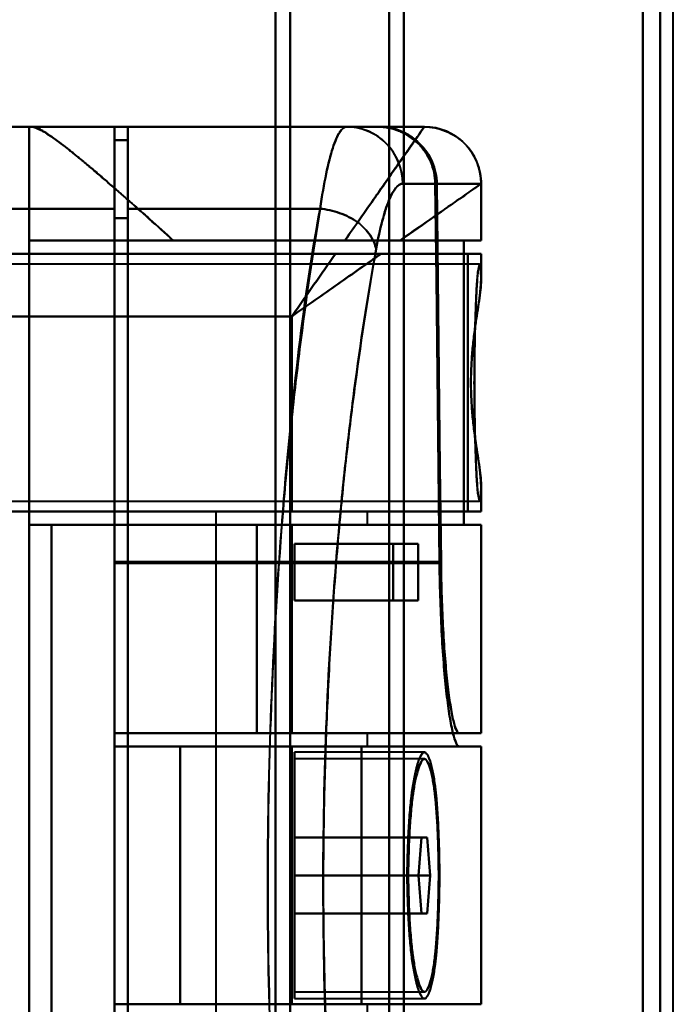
# Model space of a CAD drawing. Header units: millimetres. Extents: x -1087 to 1688, y -120 to 1210.
# Tile 91 of 92: x 746 to 780, y 969 to 1021. Entities that reach past the tile are written whole.
import ezdxf

# ---------------------------------------------------------------- set-up
doc = ezdxf.new("R2010")
doc.units = ezdxf.units.MM
doc.layers.add('A-GENM', color=13, linetype='Continuous', lineweight=40)
doc.layers.add('G-IMPT', color=8, linetype='Continuous', lineweight=40)

# ---------------------------------------------------------------- blocks, each defined once
blk = doc.blocks.new('Souche connecteur circulaire R23 - Souche connecteur circulaire R23-762143-Arrière')
at = {"layer": 'A-GENM'}
blk.add_line((780, 880), (780, 1080), dxfattribs=at)
blk = doc.blocks.new('NEXA 2000 CALQUES_dwg-762145-Arrière')
at = {"layer": 'G-IMPT'}
for p, q in [((759, 883.372), (759, 1084.372)), ((759, 1084.372), (759, 883.372)), ((759.773, 883.372), (759.773, 1083.781)), ((759.773, 1083.781), (759.773, 883.372)), ((765, 883.372), (765, 1083.338)), ((765, 1083.338), (765, 883.372)), ((778.387, 883.372), (778.387, 1083.338)), ((778.387, 1083.338), (778.387, 883.372)), ((765.773, 883.372), (765.773, 1082.746)), ((765.773, 1082.746), (765.773, 883.372)), ((779.3, 883.372), (779.3, 1082.746)), ((779.3, 1082.746), (779.3, 883.372)), ((750.5, 1015.372), (740, 1015.372)), ((746, 1015.372), (746.17, 1015.372)), ((746.17, 1015.372), (746, 1015.372)), ((750.5, 1011.05), (750.5, 1015.372)), ((750.5, 1015.372), (750.5, 1011.05)), ((762.755, 1015.372), (751.2, 1015.372)), ((751.2, 1011.05), (751.2, 1015.372)), ((751.2, 1015.372), (751.2, 1011.05)), ((764.381, 1015.372), (762.755, 1015.372)), ((762.755, 1015.372), (764.381, 1015.372)), ((764.381, 1015.372), (762.755, 1015.372)), ((764.465, 1015.372), (766.858, 1015.372)), ((766.858, 1015.372), (764.465, 1015.372)), ((766.861, 1015.372), (766.858, 1015.372)), ((766.858, 1015.372), (766.861, 1015.372)), ((766.861, 1015.372), (766.858, 1015.372)), ((751.2, 1014.672), (750.5, 1014.672)), ((750.5, 1010.552), (750.5, 1014.672)), ((750.5, 1014.672), (750.5, 1010.552)), ((751.2, 1010.552), (751.2, 1014.672)), ((751.2, 1014.672), (751.2, 1010.552)), ((767.437, 1012.372), (765.72, 1012.372)), ((765.72, 1012.372), (767.437, 1012.372)), ((767.52, 1012.372), (769.857, 1012.372)), ((769.857, 1012.372), (767.52, 1012.372)), ((769.857, 1012.372), (769.86, 1012.372)), ((769.86, 1012.372), (769.857, 1012.372)), ((769.861, 1009.372), (769.861, 1012.372)), ((750.5, 1011.05), (750.5, 941.05)), ((750.5, 941.05), (750.5, 1011.05)), ((751.2, 941.05), (751.2, 1011.05)), ((751.2, 1011.05), (751.2, 941.05)), ((750.5, 941.532), (750.5, 1010.552)), ((750.5, 1010.552), (750.5, 941.532)), ((751.2, 941.532), (751.2, 1010.552)), ((751.2, 1010.552), (751.2, 941.532)), ((746, 1009.372), (753.615, 1009.372)), ((753.615, 1009.372), (746, 1009.372)), ((769.861, 1009.372), (765.575, 1009.372)), ((765.575, 1009.372), (769.861, 1009.372)), ((769.857, 1009.372), (768.936, 1009.372)), ((768.936, 1009.372), (769.857, 1009.372)), ((764.576, 1008.672), (769.861, 1008.672)), ((769.861, 1008.672), (764.576, 1008.672)), ((769.152, 1008.672), (769.857, 1008.672)), ((769.857, 1008.672), (769.152, 1008.672)), ((769.861, 1007.346), (769.861, 1008.672)), ((769.77, 1008.122), (745, 1008.122)), ((769.861, 995.072), (769.861, 996.399)), ((745, 995.622), (769.77, 995.622)), ((755.861, 995.072), (755.861, 956.672)), ((755.861, 995.072), (759.861, 995.072)), ((759.861, 995.072), (755.861, 995.072)), ((759.861, 995.072), (763.861, 995.072)), ((759.861, 995.072), (769.861, 995.072)), ((763.861, 995.072), (759.861, 995.072)), ((769.861, 995.072), (759.861, 995.072)), ((763.861, 994.372), (763.861, 995.072)), ((769.152, 995.072), (769.857, 995.072)), ((769.857, 995.072), (769.152, 995.072)), ((747.174, 994.372), (758.015, 994.372)), ((758.015, 994.372), (747.174, 994.372)), ((759.861, 994.372), (769.861, 994.372)), ((759.861, 994.372), (763.861, 994.372)), ((769.861, 994.372), (759.861, 994.372)), ((763.861, 994.372), (759.861, 994.372)), ((768.936, 994.372), (769.857, 994.372)), ((769.857, 994.372), (768.936, 994.372)), ((769.861, 983.372), (769.861, 994.372)), ((765.22, 993.372), (766.528, 993.372)), ((766.528, 993.372), (765.22, 993.372)), ((750.5, 983.372), (750.5, 992.417)), ((750.5, 992.417), (750.5, 983.372)), ((750.5, 992.35), (750.5, 982.672)), ((750.5, 982.672), (750.5, 992.35)), ((766.528, 990.372), (765.22, 990.372)), ((765.22, 990.372), (766.528, 990.372)), ((750.5, 983.372), (768.709, 983.372)), ((758.015, 983.372), (750.5, 983.372)), ((750.5, 983.372), (758.015, 983.372)), ((769.861, 983.372), (759.861, 983.372)), ((763.861, 983.372), (759.861, 983.372)), ((759.861, 983.372), (769.861, 983.372)), ((759.861, 983.372), (763.861, 983.372)), ((763.861, 982.672), (763.861, 983.372)), ((769.857, 983.372), (768.709, 983.372)), ((768.709, 983.372), (769.857, 983.372)), ((750.5, 982.672), (753.974, 982.672)), ((753.974, 982.672), (750.5, 982.672)), ((759.861, 982.672), (763.861, 982.672)), ((763.861, 982.672), (759.861, 982.672)), ((763.536, 982.672), (769.861, 982.672)), ((769.861, 982.672), (763.536, 982.672)), ((768.709, 982.672), (769.857, 982.672)), ((769.857, 982.672), (768.709, 982.672)), ((769.861, 969.072), (769.861, 982.672)), ((766.865, 982.372), (760, 982.372)), ((760, 975.872), (760, 982.372)), ((760, 982.372), (760, 975.872)), ((766.865, 982.022), (760, 982.022)), ((760, 975.872), (760, 982.022)), ((760, 982.022), (760, 975.872)), ((766.711, 977.872), (766.554, 975.872)), ((766.554, 975.872), (766.711, 977.872)), ((766.711, 977.872), (767.014, 977.872)), ((767.014, 977.872), (766.711, 977.872)), ((767.16, 975.872), (767.014, 977.872)), ((767.014, 977.872), (767.16, 975.872)), ((760, 969.722), (760, 975.872)), ((760, 969.372), (760, 975.872)), ((760, 975.872), (760, 969.722)), ((760, 975.872), (760, 969.372)), ((766.554, 975.872), (766.711, 973.872)), ((766.711, 973.872), (766.554, 975.872)), ((767.014, 973.872), (767.16, 975.872)), ((767.16, 975.872), (767.014, 973.872)), ((767.014, 973.872), (766.711, 973.872)), ((766.711, 973.872), (767.014, 973.872)), ((760, 969.722), (766.865, 969.722)), ((753.974, 969.072), (750.5, 969.072)), ((750.5, 969.072), (753.974, 969.072)), ((750.5, 959.71), (750.5, 969.072)), ((763.861, 969.072), (759.861, 969.072)), ((759.861, 969.072), (763.861, 969.072)), ((760, 969.372), (766.865, 969.372)), ((769.861, 969.072), (763.536, 969.072)), ((763.536, 969.072), (769.861, 969.072)), ((763.861, 968.372), (763.861, 969.072)), ((769.857, 969.072), (768.709, 969.072)), ((768.709, 969.072), (769.857, 969.072))]:
    blk.add_line(p, q, dxfattribs=at)
at = {"layer": 'G-IMPT', "flags": 128}
for points in [[(750.5, 1015.372), (747.875, 1015.372), (745.25, 1015.372), (742.625, 1015.372), (740, 1015.372)], [(740, 1015.372), (742.625, 1015.372), (745.25, 1015.372), (747.875, 1015.372), (750.5, 1015.372)], [(743.509, 1015.372), (744.131, 1015.372), (744.754, 1015.372), (745.377, 1015.372), (746, 1015.372)], [(746, 1015.372), (745.377, 1015.372), (744.754, 1015.372), (744.131, 1015.372), (743.509, 1015.372)], [(746, 1015.372), (746, 995.622), (746, 975.872), (746, 956.122), (746, 936.372)], [(746, 936.372), (746, 956.122), (746, 975.872), (746, 995.622), (746, 1015.372)], [(746, 1015.372), (746, 1013.872), (746, 1012.372), (746, 1010.872), (746, 1009.372)], [(746, 1009.372), (746, 1010.872), (746, 1012.372), (746, 1013.872), (746, 1015.372)], [(746.17, 1015.372), (751.343, 1015.372), (756.515, 1015.372), (761.688, 1015.372), (766.861, 1015.372)], [(766.861, 1015.372), (761.688, 1015.372), (756.515, 1015.372), (751.343, 1015.372), (746.17, 1015.372)], [(764.465, 1015.372), (760.974, 1015.372), (757.483, 1015.372), (753.991, 1015.372), (750.5, 1015.372)], [(750.5, 1015.372), (750.5, 1009.634), (750.5, 1003.895), (750.5, 998.156), (750.5, 992.417)], [(750.5, 992.417), (750.5, 998.156), (750.5, 1003.895), (750.5, 1009.634), (750.5, 1015.372)], [(750.5, 1015.372), (753.991, 1015.372), (757.483, 1015.372), (760.974, 1015.372), (764.465, 1015.372)], [(762.755, 1015.372), (759.866, 1015.372), (756.977, 1015.372), (754.089, 1015.372), (751.2, 1015.372)], [(751.2, 1015.372), (754.089, 1015.372), (756.977, 1015.372), (759.866, 1015.372), (762.755, 1015.372)], [(764.381, 1015.372), (761.086, 1015.372), (757.791, 1015.372), (754.495, 1015.372), (751.2, 1015.372)], [(751.2, 1015.372), (751.2, 1015.197), (751.2, 1015.022), (751.2, 1014.847), (751.2, 1014.672)], [(751.2, 1014.672), (751.2, 1014.847), (751.2, 1015.022), (751.2, 1015.197), (751.2, 1015.372)], [(751.2, 1015.372), (754.495, 1015.372), (757.791, 1015.372), (761.086, 1015.372), (764.381, 1015.372)], [(766.858, 1015.372), (766.158, 1015.372), (764.873, 1015.372), (764.465, 1015.372)], [(750.5, 992.35), (750.5, 997.931), (750.5, 1003.511), (750.5, 1009.092), (750.5, 1014.672)], [(750.5, 1014.672), (750.675, 1014.672), (750.85, 1014.672), (751.025, 1014.672), (751.2, 1014.672)], [(750.5, 1014.672), (750.675, 1014.672), (750.85, 1014.672), (751.025, 1014.672), (751.2, 1014.672)], [(751.2, 1014.672), (751.025, 1014.672), (750.85, 1014.672), (750.675, 1014.672), (750.5, 1014.672)], [(751.2, 1014.672), (751.025, 1014.672), (750.85, 1014.672), (750.675, 1014.672), (750.5, 1014.672)], [(750.5, 1014.672), (750.5, 1009.092), (750.5, 1003.511), (750.5, 997.931), (750.5, 992.35)], [(767.659, 992.35), (767.605, 997.357), (767.549, 1002.363), (767.494, 1007.368), (767.437, 1012.372)], [(767.437, 1012.372), (767.494, 1007.368), (767.549, 1002.363), (767.605, 997.357), (767.659, 992.35)], [(767.52, 1012.372), (767.575, 1007.385), (767.63, 1002.396), (767.684, 997.407), (767.738, 992.417)], [(767.738, 992.417), (767.684, 997.407), (767.63, 1002.396), (767.575, 1007.385), (767.52, 1012.372)], [(769.857, 1012.372), (769.857, 1011.622), (769.857, 1010.872), (769.857, 1010.122), (769.857, 1009.372)], [(769.857, 1009.372), (769.857, 1010.122), (769.857, 1010.872), (769.857, 1011.622), (769.857, 1012.372)], [(750.5, 1011.05), (747.875, 1011.05), (745.25, 1011.05), (742.625, 1011.05), (740, 1011.05)], [(740, 1011.05), (742.625, 1011.05), (745.25, 1011.05), (747.875, 1011.05), (750.5, 1011.05)], [(751.2, 1011.05), (753.74, 1011.05), (756.28, 1011.05), (758.819, 1011.05), (761.359, 1011.05)], [(761.359, 1011.05), (758.819, 1011.05), (756.28, 1011.05), (753.74, 1011.05), (751.2, 1011.05)], [(750.5, 1010.552), (750.675, 1010.552), (750.85, 1010.552), (751.025, 1010.552), (751.2, 1010.552)], [(751.2, 1010.552), (751.025, 1010.552), (750.85, 1010.552), (750.675, 1010.552), (750.5, 1010.552)], [(746, 994.372), (746, 998.122), (746, 1001.872), (746, 1005.622), (746, 1009.372)], [(746, 1009.372), (751.734, 1009.372), (757.468, 1009.372), (763.202, 1009.372), (768.936, 1009.372)], [(768.936, 1009.372), (763.202, 1009.372), (757.468, 1009.372), (751.734, 1009.372), (746, 1009.372)], [(746, 1009.372), (746, 1005.622), (746, 1001.872), (746, 998.122), (746, 994.372)], [(753.615, 1009.372), (755.876, 1009.372), (758.138, 1009.372), (760.399, 1009.372), (762.661, 1009.372)], [(762.661, 1009.372), (760.399, 1009.372), (758.138, 1009.372), (755.876, 1009.372), (753.615, 1009.372)], [(768.936, 994.372), (768.936, 998.122), (768.936, 1001.872), (768.936, 1005.622), (768.936, 1009.372)], [(768.936, 1009.372), (768.936, 1005.622), (768.936, 1001.872), (768.936, 998.122), (768.936, 994.372)], [(740, 1008.672), (745.543, 1008.672), (751.085, 1008.672), (756.628, 1008.672), (762.17, 1008.672)], [(769.152, 1008.672), (761.864, 1008.672), (754.576, 1008.672), (747.288, 1008.672), (740, 1008.672)], [(740, 1008.672), (747.288, 1008.672), (754.576, 1008.672), (761.864, 1008.672), (769.152, 1008.672)], [(762.17, 1008.672), (756.628, 1008.672), (751.085, 1008.672), (745.543, 1008.672), (740, 1008.672)], [(769.152, 1008.672), (769.152, 1005.272), (769.152, 1001.872), (769.152, 998.472), (769.152, 995.072)], [(769.152, 995.072), (769.152, 998.472), (769.152, 1001.872), (769.152, 1005.272), (769.152, 1008.672)], [(769.857, 1008.672), (769.857, 1008.379), (769.857, 1008.086), (769.857, 1007.792), (769.857, 1007.499)], [(769.857, 1007.499), (769.857, 1007.792), (769.857, 1008.086), (769.857, 1008.379), (769.857, 1008.672)], [(759.861, 1005.372), (754.896, 1005.372), (749.93, 1005.372), (744.965, 1005.372), (740, 1005.372)], [(740, 1005.372), (744.965, 1005.372), (749.93, 1005.372), (754.896, 1005.372), (759.861, 1005.372)], [(759.861, 995.072), (759.861, 997.647), (759.861, 1000.222), (759.861, 1002.797), (759.861, 1005.372)], [(759.861, 1005.372), (759.861, 1002.797), (759.861, 1000.222), (759.861, 997.647), (759.861, 995.072)], [(769.857, 996.246), (769.857, 995.953), (769.857, 995.659), (769.857, 995.366), (769.857, 995.072)], [(769.857, 995.072), (769.857, 995.366), (769.857, 995.659), (769.857, 995.953), (769.857, 996.246)], [(742.5, 995.072), (746.84, 995.072), (751.18, 995.072), (755.521, 995.072), (759.861, 995.072)], [(769.152, 995.072), (762.489, 995.072), (755.826, 995.072), (749.163, 995.072), (742.5, 995.072)], [(742.5, 995.072), (749.163, 995.072), (755.826, 995.072), (762.489, 995.072), (769.152, 995.072)], [(759.861, 995.072), (755.521, 995.072), (751.18, 995.072), (746.84, 995.072), (742.5, 995.072)], [(768.936, 994.372), (763.202, 994.372), (757.468, 994.372), (751.734, 994.372), (746, 994.372)], [(759.861, 994.372), (756.396, 994.372), (752.93, 994.372), (749.465, 994.372), (746, 994.372)], [(746, 994.372), (751.734, 994.372), (757.468, 994.372), (763.202, 994.372), (768.936, 994.372)], [(746, 957.372), (746, 966.622), (746, 975.872), (746, 985.122), (746, 994.372)], [(746, 994.372), (749.465, 994.372), (752.93, 994.372), (756.396, 994.372), (759.861, 994.372)], [(746, 994.372), (746, 985.122), (746, 975.872), (746, 966.622), (746, 957.372)], [(747.174, 957.372), (747.174, 966.622), (747.174, 975.872), (747.174, 985.122), (747.174, 994.372)], [(759.861, 994.372), (756.689, 994.372), (753.517, 994.372), (750.346, 994.372), (747.174, 994.372)], [(747.174, 994.372), (747.174, 985.122), (747.174, 975.872), (747.174, 966.622), (747.174, 957.372)], [(747.174, 994.372), (750.346, 994.372), (753.517, 994.372), (756.689, 994.372), (759.861, 994.372)], [(758.015, 983.372), (758.015, 986.122), (758.015, 988.872), (758.015, 991.622), (758.015, 994.372)], [(758.015, 994.372), (758.477, 994.372), (758.938, 994.372), (759.399, 994.372), (759.861, 994.372)], [(758.015, 994.372), (758.015, 991.622), (758.015, 988.872), (758.015, 986.122), (758.015, 983.372)], [(759.861, 994.372), (759.399, 994.372), (758.938, 994.372), (758.477, 994.372), (758.015, 994.372)], [(759.861, 983.372), (759.861, 986.122), (759.861, 988.872), (759.861, 991.622), (759.861, 994.372)], [(759.861, 994.372), (759.861, 991.622), (759.861, 988.872), (759.861, 986.122), (759.861, 983.372)], [(759.861, 983.372), (759.861, 986.122), (759.861, 988.872), (759.861, 991.622), (759.861, 994.372)], [(759.861, 994.372), (759.861, 991.622), (759.861, 988.872), (759.861, 986.122), (759.861, 983.372)], [(759.861, 994.372), (759.861, 991.622), (759.861, 988.872), (759.861, 986.122), (759.861, 983.372)], [(759.861, 983.372), (759.861, 986.122), (759.861, 988.872), (759.861, 991.622), (759.861, 994.372)], [(769.857, 994.372), (769.857, 991.622), (769.857, 988.872), (769.857, 986.122), (769.857, 983.372)], [(769.857, 983.372), (769.857, 986.122), (769.857, 988.872), (769.857, 991.622), (769.857, 994.372)], [(760, 990.372), (760, 991.122), (760, 991.872), (760, 992.622), (760, 993.372)], [(760, 993.372), (760, 992.622), (760, 991.872), (760, 991.122), (760, 990.372)], [(766.528, 993.372), (764.896, 993.372), (763.264, 993.372), (761.632, 993.372), (760, 993.372)], [(760, 993.372), (760, 992.622), (760, 991.872), (760, 991.122), (760, 990.372)], [(765.22, 993.372), (763.915, 993.372), (762.61, 993.372), (761.305, 993.372), (760, 993.372)], [(760, 993.372), (761.632, 993.372), (763.264, 993.372), (764.896, 993.372), (766.528, 993.372)], [(760, 990.372), (760, 991.122), (760, 991.872), (760, 992.622), (760, 993.372)], [(760, 993.372), (761.305, 993.372), (762.61, 993.372), (763.915, 993.372), (765.22, 993.372)], [(765.22, 993.372), (765.22, 992.622), (765.22, 991.872), (765.22, 991.122), (765.22, 990.372)], [(765.22, 990.372), (765.22, 991.122), (765.22, 991.872), (765.22, 992.622), (765.22, 993.372)], [(766.528, 990.372), (766.528, 991.122), (766.528, 991.872), (766.528, 992.622), (766.528, 993.372)], [(766.528, 993.372), (766.528, 992.622), (766.528, 991.872), (766.528, 991.122), (766.528, 990.372)], [(767.738, 992.417), (763.428, 992.417), (759.119, 992.417), (754.809, 992.417), (750.5, 992.417)], [(750.5, 992.417), (754.809, 992.417), (759.119, 992.417), (763.428, 992.417), (767.738, 992.417)], [(750.5, 992.35), (754.79, 992.35), (759.08, 992.35), (763.37, 992.35), (767.659, 992.35)], [(767.659, 992.35), (763.37, 992.35), (759.08, 992.35), (754.79, 992.35), (750.5, 992.35)], [(766.528, 990.372), (764.896, 990.372), (763.264, 990.372), (761.632, 990.372), (760, 990.372)], [(760, 990.372), (761.305, 990.372), (762.61, 990.372), (763.915, 990.372), (765.22, 990.372)], [(760, 990.372), (761.632, 990.372), (763.264, 990.372), (764.896, 990.372), (766.528, 990.372)], [(765.22, 990.372), (763.915, 990.372), (762.61, 990.372), (761.305, 990.372), (760, 990.372)], [(750.5, 983.372), (750.5, 983.197), (750.5, 983.022), (750.5, 982.847), (750.5, 982.672)], [(750.5, 983.372), (750.5, 983.197), (750.5, 983.022), (750.5, 982.847), (750.5, 982.672)], [(750.5, 982.672), (750.5, 982.847), (750.5, 983.022), (750.5, 983.197), (750.5, 983.372)], [(750.5, 983.372), (755.052, 983.372), (759.604, 983.372), (764.157, 983.372), (768.709, 983.372)], [(750.5, 983.372), (752.84, 983.372), (755.18, 983.372), (757.521, 983.372), (759.861, 983.372)], [(750.5, 982.672), (750.5, 982.847), (750.5, 983.022), (750.5, 983.197), (750.5, 983.372)], [(759.861, 983.372), (757.521, 983.372), (755.18, 983.372), (752.84, 983.372), (750.5, 983.372)], [(750.5, 983.372), (750.5, 983.197), (750.5, 983.022), (750.5, 982.847), (750.5, 982.672)], [(750.5, 983.372), (752.84, 983.372), (755.18, 983.372), (757.521, 983.372), (759.861, 983.372)], [(759.861, 983.372), (757.521, 983.372), (755.18, 983.372), (752.84, 983.372), (750.5, 983.372)], [(768.709, 983.372), (764.157, 983.372), (759.604, 983.372), (755.052, 983.372), (750.5, 983.372)], [(750.5, 982.672), (750.5, 982.847), (750.5, 983.022), (750.5, 983.197), (750.5, 983.372)], [(759.861, 983.372), (759.399, 983.372), (758.938, 983.372), (758.477, 983.372), (758.015, 983.372)], [(758.015, 983.372), (758.477, 983.372), (758.938, 983.372), (759.399, 983.372), (759.861, 983.372)], [(768.709, 982.672), (764.157, 982.672), (759.604, 982.672), (755.052, 982.672), (750.5, 982.672)], [(759.861, 982.672), (757.521, 982.672), (755.18, 982.672), (752.84, 982.672), (750.5, 982.672)], [(750.5, 982.672), (755.052, 982.672), (759.604, 982.672), (764.157, 982.672), (768.709, 982.672)], [(750.5, 982.672), (752.84, 982.672), (755.18, 982.672), (757.521, 982.672), (759.861, 982.672)], [(759.861, 982.672), (757.521, 982.672), (755.18, 982.672), (752.84, 982.672), (750.5, 982.672)], [(750.5, 982.672), (752.84, 982.672), (755.18, 982.672), (757.521, 982.672), (759.861, 982.672)], [(753.974, 969.072), (753.974, 972.472), (753.974, 975.872), (753.974, 979.272), (753.974, 982.672)], [(753.974, 982.672), (756.365, 982.672), (758.755, 982.672), (761.146, 982.672), (763.536, 982.672)], [(753.974, 982.672), (753.974, 979.272), (753.974, 975.872), (753.974, 972.472), (753.974, 969.072)], [(763.536, 982.672), (761.146, 982.672), (758.755, 982.672), (756.365, 982.672), (753.974, 982.672)], [(759.861, 969.072), (759.861, 972.472), (759.861, 975.872), (759.861, 979.272), (759.861, 982.672)], [(759.861, 982.672), (759.861, 979.272), (759.861, 975.872), (759.861, 972.472), (759.861, 969.072)], [(759.861, 982.672), (759.861, 979.272), (759.861, 975.872), (759.861, 972.472), (759.861, 969.072)], [(759.861, 969.072), (759.861, 972.472), (759.861, 975.872), (759.861, 979.272), (759.861, 982.672)], [(763.536, 969.072), (763.536, 972.472), (763.536, 975.872), (763.536, 979.272), (763.536, 982.672)], [(763.536, 982.672), (763.536, 979.272), (763.536, 975.872), (763.536, 972.472), (763.536, 969.072)], [(769.857, 969.072), (769.857, 972.472), (769.857, 975.872), (769.857, 979.272), (769.857, 982.672)], [(769.857, 982.672), (769.857, 979.272), (769.857, 975.872), (769.857, 972.472), (769.857, 969.072)], [(760, 975.872), (760, 976.372), (760, 976.872), (760, 977.372), (760, 977.872)], [(760, 977.872), (760, 977.372), (760, 976.872), (760, 976.372), (760, 975.872)], [(760, 975.872), (760, 976.372), (760, 976.872), (760, 977.372), (760, 977.872)], [(760, 977.872), (761.678, 977.872), (763.356, 977.872), (765.033, 977.872), (766.711, 977.872)], [(767.014, 977.872), (765.261, 977.872), (763.507, 977.872), (761.754, 977.872), (760, 977.872)], [(760, 977.872), (760, 977.372), (760, 976.872), (760, 976.372), (760, 975.872)], [(766.711, 977.872), (765.033, 977.872), (763.356, 977.872), (761.678, 977.872), (760, 977.872)], [(760, 977.872), (761.754, 977.872), (763.507, 977.872), (765.261, 977.872), (767.014, 977.872)], [(760, 973.872), (760, 974.372), (760, 974.872), (760, 975.372), (760, 975.872)], [(760, 975.872), (760, 975.372), (760, 974.872), (760, 974.372), (760, 973.872)], [(766.554, 975.872), (764.916, 975.872), (763.277, 975.872), (761.639, 975.872), (760, 975.872)], [(760, 973.872), (760, 974.372), (760, 974.872), (760, 975.372), (760, 975.872)], [(760, 975.872), (761.639, 975.872), (763.277, 975.872), (764.916, 975.872), (766.554, 975.872)], [(767.16, 975.872), (765.37, 975.872), (763.58, 975.872), (761.79, 975.872), (760, 975.872)], [(760, 975.872), (760, 975.372), (760, 974.872), (760, 974.372), (760, 973.872)], [(760, 975.872), (761.79, 975.872), (763.58, 975.872), (765.37, 975.872), (767.16, 975.872)], [(766.711, 973.872), (765.033, 973.872), (763.356, 973.872), (761.678, 973.872), (760, 973.872)], [(767.014, 973.872), (765.261, 973.872), (763.507, 973.872), (761.754, 973.872), (760, 973.872)], [(760, 973.872), (761.678, 973.872), (763.356, 973.872), (765.033, 973.872), (766.711, 973.872)], [(760, 973.872), (761.754, 973.872), (763.507, 973.872), (765.261, 973.872), (767.014, 973.872)], [(759.861, 969.072), (757.521, 969.072), (755.18, 969.072), (752.84, 969.072), (750.5, 969.072)], [(768.709, 969.072), (764.157, 969.072), (759.604, 969.072), (755.052, 969.072), (750.5, 969.072)], [(750.5, 969.072), (752.84, 969.072), (755.18, 969.072), (757.521, 969.072), (759.861, 969.072)], [(750.5, 969.072), (752.84, 969.072), (755.18, 969.072), (757.521, 969.072), (759.861, 969.072)], [(759.861, 969.072), (757.521, 969.072), (755.18, 969.072), (752.84, 969.072), (750.5, 969.072)], [(763.536, 969.072), (761.146, 969.072), (758.755, 969.072), (756.365, 969.072), (753.974, 969.072)], [(753.974, 969.072), (756.365, 969.072), (758.755, 969.072), (761.146, 969.072), (763.536, 969.072)]]:
    blk.add_lwpolyline(points, dxfattribs=at)
at = {"layer": 'G-IMPT'}
blk.add_arc((766.861, 1012.372), 3, 0, 90, dxfattribs=at)
for centre, ratio in [((762.755, 1012.372), 0.988401), ((766.858, 1012.372), 0.999612), ((766.858, 1012.372), 0.999612)]:
    blk.add_ellipse(centre, major_axis=(0, 3), ratio=ratio, start_param=4.712389, end_param=6.283185, dxfattribs=at)
for points, knots in [([(753.615, 1009.372), (753.177, 1009.758), (752.327, 1010.516), (751.132, 1011.597), (750.197, 1012.406), (749.489, 1013.006), (748.986, 1013.44), (748.495, 1013.853), (748.018, 1014.232), (747.576, 1014.567), (747.19, 1014.85), (746.864, 1015.077), (746.488, 1015.301), (746.279, 1015.372), (746.17, 1015.372)], [0, 0, 0, 0, 0.125, 0.25, 0.375, 0.4375, 0.5, 0.5625, 0.625, 0.6875, 0.75, 0.8125, 0.875, 1, 1, 1, 1]), ([(746.17, 1015.372), (746.267, 1015.356), (746.472, 1015.278), (746.854, 1015.063), (747.19, 1014.851), (747.578, 1014.571), (748.012, 1014.228), (748.485, 1013.842), (748.985, 1013.439), (749.498, 1013.017), (750.024, 1012.561), (750.569, 1012.081), (751.139, 1011.581), (751.736, 1011.063), (752.552, 1010.342), (753.186, 1009.769), (753.615, 1009.372)], [0, 0, 0, 0, 0.125, 0.1875, 0.25, 0.3125, 0.375, 0.4375, 0.5, 0.5625, 0.625, 0.6875, 0.75, 0.8125, 0.875, 1, 1, 1, 1]), ([(766.861, 1015.372), (766.853, 1015.372), (766.708, 1015.161), (766.223, 1014.474), (765.733, 1013.768), (765.117, 1012.887), (764.15, 1011.501), (763.297, 1010.258), (762.661, 1009.372)], [0, 0, 0, 0, 0.25, 0.375, 0.5, 0.625, 0.75, 1, 1, 1, 1]), ([(761.359, 1011.05), (760.975, 1008.781), (760.425, 1005.046), (759.8, 999.586), (759.25, 993.72), (758.759, 986.059), (758.528, 976.284), (758.688, 966.626), (759.135, 958.749), (759.644, 952.885), (760.251, 947.214), (760.787, 943.386), (761.163, 941.05)], [0, 0, 0, 0, 0.125, 0.1875, 0.25, 0.375, 0.5, 0.625, 0.75, 0.8125, 0.875, 1, 1, 1, 1]), ([(765.575, 1009.372), (765.363, 1009.37), (765.026, 1009.373), (764.613, 1009.373), (764.373, 1009.372), (764.189, 1009.373), (764.003, 1009.373), (763.816, 1009.372), (763.627, 1009.371), (763.243, 1009.372), (762.916, 1009.376), (762.661, 1009.372)], [0, 0, 0, 0, 0.25, 0.375, 0.4375, 0.5, 0.5625, 0.625, 0.6875, 0.75, 1, 1, 1, 1]), ([(762.661, 1009.372), (762.922, 1009.372), (763.436, 1009.372), (764.448, 1009.372), (765.145, 1009.372), (765.575, 1009.372)], [0, 0, 0, 0, 0.25, 0.5, 1, 1, 1, 1]), ([(762.17, 1008.672), (761.799, 1008.143), (761.228, 1007.326), (760.449, 1006.213), (760.057, 1005.653), (759.861, 1005.372)], [0, 0, 0, 0, 0.5, 0.75, 1, 1, 1, 1]), ([(764.576, 1008.672), (763.854, 1008.167), (762.7, 1007.359), (761.088, 1006.231), (760.27, 1005.659), (759.861, 1005.372)], [0, 0, 0, 0, 0.5, 0.75, 1, 1, 1, 1]), ([(759.861, 1005.372), (760.057, 1005.653), (760.449, 1006.213), (761.228, 1007.326), (761.8, 1008.143), (762.17, 1008.672)], [0, 0, 0, 0, 0.25, 0.5, 1, 1, 1, 1]), ([(764.115, 943.115), (763.737, 945.305), (763.197, 948.895), (762.585, 954.221), (762.072, 959.73), (761.62, 967.143), (761.458, 976.239), (761.692, 985.442), (762.188, 992.651), (762.743, 998.16), (763.374, 1003.285), (763.927, 1006.787), (764.313, 1008.915)], [0, 0, 0, 0, 0.125, 0.1875, 0.25, 0.375, 0.5, 0.625, 0.75, 0.8125, 0.875, 1, 1, 1, 1]), ([(764.313, 1008.915), (763.913, 1006.667), (763.354, 1003.12), (762.729, 998.026), (762.329, 994.051), (761.998, 989.812), (761.743, 985.333), (761.576, 980.756), (761.507, 976.258), (761.542, 971.753), (761.675, 967.154), (761.898, 962.638), (762.201, 958.347), (762.578, 954.303), (763.176, 949.098), (763.722, 945.444), (764.115, 943.115)], [0, 0, 0, 0, 0.125, 0.1875, 0.25, 0.3125, 0.375, 0.4375, 0.5, 0.5625, 0.625, 0.6875, 0.75, 0.8125, 0.875, 1, 1, 1, 1]), ([(762.17, 1008.672), (762.377, 1008.675), (762.694, 1008.672), (763.106, 1008.672), (763.411, 1008.673), (763.712, 1008.672), (764.105, 1008.672), (764.393, 1008.67), (764.576, 1008.672)], [0, 0, 0, 0, 0.25, 0.375, 0.5, 0.625, 0.75, 1, 1, 1, 1]), ([(769.857, 1007.499), (769.828, 1007.954), (769.781, 1008.278), (769.699, 1007.892), (769.637, 1007.21), (769.582, 1006.21), (769.534, 1004.944), (769.508, 1003.464), (769.499, 1002.404), (769.498, 1001.872)], [0, 0, 0, 0, 0.25, 0.375, 0.5, 0.625, 0.75, 0.875, 1, 1, 1, 1]), ([(769.857, 996.246), (769.839, 996.069), (769.802, 995.817), (769.755, 995.76), (769.718, 995.868), (769.69, 996.027), (769.668, 996.223), (769.651, 996.42), (769.638, 996.584), (769.626, 996.777), (769.609, 997.085), (769.58, 997.731), (769.549, 998.663), (769.524, 999.673), (769.509, 1000.438), (769.5, 1001.19), (769.496, 1001.872), (769.5, 1002.555), (769.509, 1003.307), (769.524, 1004.072), (769.549, 1005.082), (769.58, 1006.014), (769.609, 1006.66), (769.626, 1006.967), (769.638, 1007.161), (769.651, 1007.325), (769.668, 1007.521), (769.69, 1007.717), (769.718, 1007.876), (769.755, 1007.985), (769.802, 1007.928), (769.839, 1007.676), (769.857, 1007.499)], [0, 0, 0, 0, 0.0625, 0.125, 0.15625, 0.1875, 0.21875, 0.234375, 0.25, 0.265625, 0.28125, 0.3125, 0.375, 0.40625, 0.4375, 0.46875, 0.5, 0.53125, 0.5625, 0.59375, 0.625, 0.6875, 0.71875, 0.734375, 0.75, 0.765625, 0.78125, 0.8125, 0.84375, 0.875, 0.9375, 1, 1, 1, 1]), ([(769.318, 1001.872), (769.321, 1002.16), (769.334, 1002.594), (769.366, 1003.168), (769.406, 1003.736), (769.471, 1004.298), (769.545, 1004.833), (769.596, 1005.215), (769.648, 1005.573), (769.703, 1005.909), (769.754, 1006.226), (769.793, 1006.526), (769.821, 1006.806), (769.848, 1007.149), (769.857, 1007.37), (769.857, 1007.499)], [0, 0, 0, 0, 0.125, 0.1875, 0.25, 0.375, 0.4375, 0.5, 0.5625, 0.625, 0.6875, 0.75, 0.8125, 0.875, 1, 1, 1, 1]), ([(769.857, 1007.499), (769.872, 1007.205), (769.823, 1006.699), (769.7, 1005.89), (769.597, 1005.226), (769.493, 1004.463), (769.4, 1003.612), (769.335, 1002.725), (769.309, 1001.871), (769.335, 1001.018), (769.422, 999.835), (769.562, 998.738), (769.7, 997.856), (769.823, 997.046), (769.872, 996.54), (769.857, 996.246)], [0, 0, 0, 0, 0.125, 0.1875, 0.25, 0.3125, 0.375, 0.4375, 0.5, 0.5625, 0.625, 0.75, 0.8125, 0.875, 1, 1, 1, 1]), ([(769.857, 996.246), (769.857, 996.375), (769.849, 996.595), (769.821, 996.938), (769.793, 997.218), (769.754, 997.518), (769.703, 997.836), (769.647, 998.173), (769.596, 998.531), (769.545, 998.913), (769.471, 999.448), (769.406, 1000.009), (769.366, 1000.577), (769.334, 1001.151), (769.321, 1001.585), (769.318, 1001.872)], [0, 0, 0, 0, 0.125, 0.1875, 0.25, 0.3125, 0.375, 0.4375, 0.5, 0.5625, 0.625, 0.75, 0.8125, 0.875, 1, 1, 1, 1]), ([(769.498, 1001.872), (769.499, 1001.34), (769.508, 1000.281), (769.534, 998.801), (769.582, 997.535), (769.637, 996.535), (769.699, 995.852), (769.781, 995.467), (769.828, 995.791), (769.857, 996.246)], [0, 0, 0, 0, 0.125, 0.25, 0.375, 0.5, 0.625, 0.75, 1, 1, 1, 1]), ([(768.709, 982.672), (768.652, 982.679), (768.537, 982.806), (768.367, 983.322), (768.193, 984.222), (768.031, 985.408), (767.891, 986.85), (767.739, 989.074), (767.678, 990.962), (767.659, 992.35)], [0, 0, 0, 0, 0.125, 0.25, 0.375, 0.5, 0.625, 0.75, 1, 1, 1, 1]), ([(767.659, 992.35), (767.679, 991.014), (767.738, 989.062), (767.892, 986.85), (768.031, 985.41), (768.193, 984.21), (768.425, 983.034), (768.593, 982.672), (768.709, 982.672)], [0, 0, 0, 0, 0.25, 0.375, 0.5, 0.625, 0.75, 1, 1, 1, 1]), ([(767.738, 992.417), (767.754, 991.119), (767.81, 989.355), (767.951, 987.277), (768.079, 985.929), (768.229, 984.821), (768.39, 983.979), (768.548, 983.497), (768.655, 983.378), (768.709, 983.372)], [0, 0, 0, 0, 0.25, 0.375, 0.5, 0.625, 0.75, 0.875, 1, 1, 1, 1]), ([(768.709, 983.372), (768.6, 983.372), (768.444, 983.71), (768.229, 984.81), (768.079, 985.931), (767.951, 987.277), (767.81, 989.344), (767.756, 991.168), (767.738, 992.417)], [0, 0, 0, 0, 0.25, 0.375, 0.5, 0.625, 0.75, 1, 1, 1, 1]), ([(767.659, 975.872), (767.651, 976.727), (767.605, 978.435), (767.458, 980.6), (767.233, 981.798), (767.018, 982.29), (766.865, 982.414), (766.705, 982.288), (766.529, 981.917), (766.362, 981.316), (766.227, 980.506), (766.127, 979.515), (766.018, 978.007), (765.97, 976.727), (765.953, 975.872)], [0, 0, 0, 0, 0.125, 0.25, 0.375, 0.4375, 0.5, 0.5625, 0.625, 0.6875, 0.75, 0.8125, 0.875, 1, 1, 1, 1]), ([(765.953, 975.872), (765.96, 976.369), (765.983, 977.305), (766.041, 978.541), (766.11, 979.429), (766.168, 979.977), (766.204, 980.269), (766.261, 980.685), (766.365, 981.254), (766.532, 981.864), (766.676, 982.203), (766.787, 982.347), (766.864, 982.385), (766.94, 982.347), (767.047, 982.204), (767.181, 981.866), (767.327, 981.256), (767.414, 980.687), (767.461, 980.272), (767.49, 979.98), (767.537, 979.432), (767.591, 978.543), (767.636, 977.306), (767.653, 976.369), (767.659, 975.872)], [0, 0, 0, 0, 0.0625, 0.125, 0.1875, 0.21875, 0.234375, 0.25, 0.3125, 0.375, 0.4375, 0.46875, 0.5, 0.53125, 0.5625, 0.625, 0.6875, 0.75, 0.765625, 0.78125, 0.8125, 0.875, 0.9375, 1, 1, 1, 1]), ([(766.005, 975.872), (766.021, 976.681), (766.066, 977.892), (766.169, 979.319), (766.263, 980.256), (766.39, 981.023), (766.547, 981.592), (766.713, 981.943), (766.865, 982.062), (767.01, 981.944), (767.213, 981.479), (767.427, 980.345), (767.567, 978.297), (767.612, 976.681), (767.619, 975.872)], [0, 0, 0, 0, 0.125, 0.1875, 0.25, 0.3125, 0.375, 0.4375, 0.5, 0.5625, 0.625, 0.75, 0.875, 1, 1, 1, 1]), ([(767.619, 975.872), (767.614, 976.342), (767.597, 977.229), (767.555, 978.399), (767.503, 979.24), (767.458, 979.758), (767.43, 980.035), (767.386, 980.428), (767.303, 980.966), (767.164, 981.543), (767.038, 981.863), (766.936, 981.998), (766.864, 982.034), (766.791, 981.998), (766.686, 981.862), (766.55, 981.541), (766.393, 980.964), (766.295, 980.426), (766.242, 980.033), (766.208, 979.756), (766.153, 979.238), (766.088, 978.397), (766.033, 977.228), (766.012, 976.342), (766.005, 975.872)], [0, 0, 0, 0, 0.0625, 0.125, 0.1875, 0.21875, 0.234375, 0.25, 0.3125, 0.375, 0.4375, 0.46875, 0.5, 0.53125, 0.5625, 0.625, 0.6875, 0.75, 0.765625, 0.78125, 0.8125, 0.875, 0.9375, 1, 1, 1, 1]), ([(765.953, 975.872), (765.97, 975.018), (766.018, 973.738), (766.127, 972.229), (766.227, 971.239), (766.362, 970.428), (766.529, 969.827), (766.705, 969.457), (766.865, 969.331), (767.018, 969.455), (767.233, 969.947), (767.458, 971.145), (767.605, 973.309), (767.651, 975.017), (767.659, 975.872)], [0, 0, 0, 0, 0.125, 0.1875, 0.25, 0.3125, 0.375, 0.4375, 0.5, 0.5625, 0.625, 0.75, 0.875, 1, 1, 1, 1]), ([(767.659, 975.872), (767.653, 975.375), (767.636, 974.438), (767.591, 973.202), (767.537, 972.313), (767.49, 971.765), (767.461, 971.473), (767.414, 971.057), (767.327, 970.488), (767.181, 969.879), (767.047, 969.541), (766.94, 969.397), (766.864, 969.36), (766.787, 969.398), (766.676, 969.542), (766.532, 969.881), (766.365, 970.491), (766.261, 971.06), (766.204, 971.475), (766.168, 971.768), (766.11, 972.315), (766.041, 973.204), (765.983, 974.439), (765.96, 975.376), (765.953, 975.872)], [0, 0, 0, 0, 0.0625, 0.125, 0.1875, 0.21875, 0.234375, 0.25, 0.3125, 0.375, 0.4375, 0.46875, 0.5, 0.53125, 0.5625, 0.625, 0.6875, 0.75, 0.765625, 0.78125, 0.8125, 0.875, 0.9375, 1, 1, 1, 1]), ([(766.005, 975.872), (766.012, 975.403), (766.033, 974.517), (766.088, 973.348), (766.153, 972.507), (766.208, 971.989), (766.242, 971.712), (766.295, 971.319), (766.393, 970.781), (766.55, 970.203), (766.686, 969.883), (766.791, 969.746), (766.864, 969.71), (766.936, 969.746), (767.038, 969.882), (767.164, 970.202), (767.303, 970.778), (767.386, 971.317), (767.43, 971.71), (767.458, 971.986), (767.503, 972.505), (767.555, 973.346), (767.597, 974.515), (767.614, 975.402), (767.619, 975.872)], [0, 0, 0, 0, 0.0625, 0.125, 0.1875, 0.21875, 0.234375, 0.25, 0.3125, 0.375, 0.4375, 0.46875, 0.5, 0.53125, 0.5625, 0.625, 0.6875, 0.75, 0.765625, 0.78125, 0.8125, 0.875, 0.9375, 1, 1, 1, 1]), ([(767.619, 975.872), (767.612, 975.063), (767.567, 973.447), (767.427, 971.4), (767.213, 970.266), (767.01, 969.8), (766.865, 969.683), (766.713, 969.802), (766.547, 970.153), (766.39, 970.721), (766.263, 971.488), (766.169, 972.425), (766.066, 973.853), (766.021, 975.064), (766.005, 975.872)], [0, 0, 0, 0, 0.125, 0.25, 0.375, 0.4375, 0.5, 0.5625, 0.625, 0.6875, 0.75, 0.8125, 0.875, 1, 1, 1, 1])]:
    blk.add_open_spline(points, degree=3, knots=knots, dxfattribs=at)
for points in [[(761.359, 1011.05), (761.459, 1011.733), (761.67, 1012.964), (762.024, 1014.339), (762.39, 1015.18), (762.633, 1015.372), (762.755, 1015.372)], [(762.755, 1015.372), (762.635, 1015.372), (762.387, 1015.176), (762.025, 1014.341), (761.67, 1012.96), (761.459, 1011.741), (761.359, 1011.05)], [(762.661, 1009.372), (763.28, 1010.258), (764.441, 1011.916), (765.8, 1013.857), (766.663, 1015.09), (766.861, 1015.372), (766.861, 1015.372)], [(765.72, 1012.372), (765.72, 1012.726), (765.569, 1013.5), (764.918, 1014.561), (763.869, 1015.22), (763.104, 1015.372), (762.755, 1015.372)], [(767.437, 1012.372), (767.432, 1012.767), (767.265, 1013.554), (766.581, 1014.55), (765.57, 1015.216), (764.778, 1015.372), (764.381, 1015.372)], [(764.381, 1015.372), (764.589, 1015.369), (764.991, 1015.327), (765.544, 1015.164), (766.075, 1014.88), (766.541, 1014.509), (766.921, 1014.051), (767.213, 1013.527), (767.384, 1012.978), (767.431, 1012.579), (767.437, 1012.372)], [(764.465, 1015.372), (764.861, 1015.372), (765.654, 1015.216), (766.665, 1014.55), (767.348, 1013.553), (767.515, 1012.766), (767.52, 1012.372)], [(767.52, 1012.372), (767.514, 1012.579), (767.467, 1012.978), (767.296, 1013.527), (767.004, 1014.051), (766.624, 1014.509), (766.159, 1014.88), (765.628, 1015.164), (765.075, 1015.327), (764.673, 1015.369), (764.465, 1015.372)], [(766.861, 1015.372), (767.214, 1015.372), (767.988, 1015.22), (769.049, 1014.561), (769.708, 1013.5), (769.861, 1012.726), (769.861, 1012.372)], [(764.313, 1008.915), (764.514, 1010.024), (764.976, 1011.757), (765.479, 1012.372), (765.72, 1012.372)], [(765.72, 1012.372), (765.474, 1012.366), (764.978, 1011.76), (764.515, 1010.022), (764.313, 1008.915)], [(765.575, 1009.372), (766.233, 1009.839), (767.439, 1010.67), (768.811, 1011.632), (769.667, 1012.238), (769.861, 1012.371), (769.861, 1012.372)], [(769.861, 1012.372), (769.861, 1012.372), (769.073, 1011.821), (766.892, 1010.294), (765.575, 1009.372)], [(761.163, 941.05), (760.333, 945.736), (759.098, 956.854), (758.306, 976.323), (759.236, 995.678), (760.514, 1006.527), (761.359, 1011.05)], [(764.313, 1008.915), (764.272, 1009.152), (764.058, 1009.664), (763.382, 1010.377), (762.396, 1010.866), (761.688, 1011.021), (761.359, 1011.05)], [(761.359, 1011.05), (761.688, 1011.021), (762.396, 1010.866), (763.382, 1010.377), (764.058, 1009.664), (764.272, 1009.152), (764.313, 1008.915)], [(759.861, 1005.372), (760.27, 1005.66), (761.088, 1006.231), (762.297, 1007.077), (763.469, 1007.899), (764.215, 1008.418), (764.576, 1008.672)], [(764.576, 1008.672), (764.205, 1008.672), (763.423, 1008.672), (762.59, 1008.672), (762.17, 1008.672)]]:
    blk.add_open_spline(points, degree=3, dxfattribs=at)

msp = doc.modelspace()

# ---------------------------------------------------------------- linework, layer by layer
at = {"color": 1, "lineweight": 30}
msp.add_line((780, 680), (780, 1080), dxfattribs=at)
at = {"color": 94, "lineweight": 30}
msp.add_line((780, 680), (780, 1080), dxfattribs=at)

# ---------------------------------------------------------------- block references
at = {"layer": 'A-GENM'}
msp.add_blockref('Souche connecteur circulaire R23 - Souche connecteur circulaire R23-762143-Arrière', (0, 0), dxfattribs=at)
at = {"layer": 'G-IMPT'}
msp.add_blockref('NEXA 2000 CALQUES_dwg-762145-Arrière', (0, 0), dxfattribs=at)

doc.saveas('drawing.dxf')
